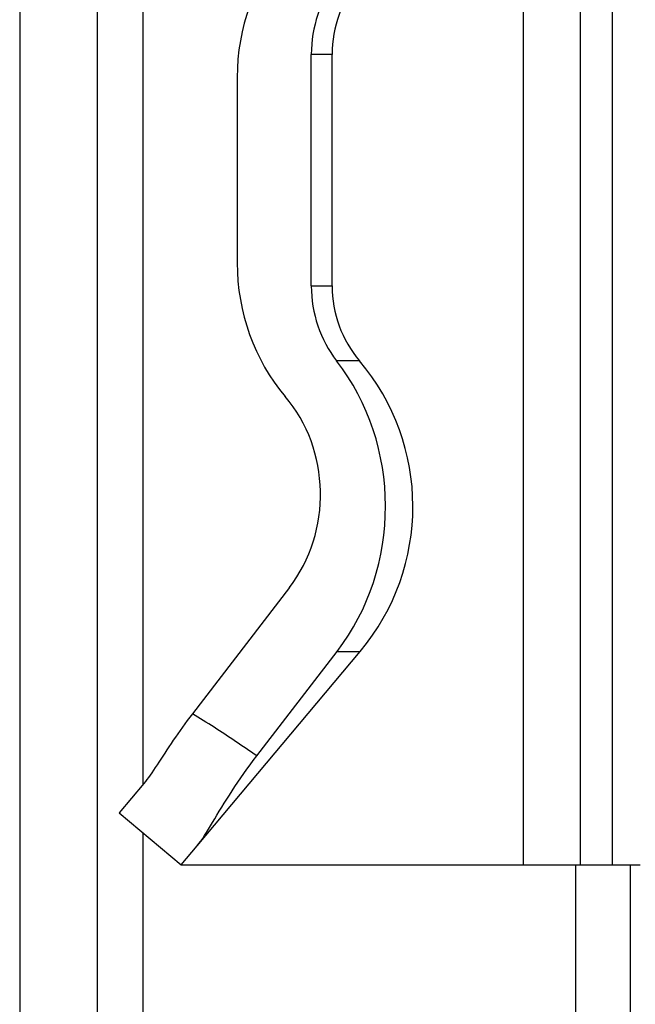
# Model space of a CAD drawing. Header units: inches. Extents: x 4.7 to 53.3, y 4.9 to 37.1.
# Tile 10 of 27: x 37.498 to 37.917, y 20.946 to 21.616. Entities that reach past the tile are written whole.
import ezdxf

# ---------------------------------------------------------------- set-up
doc = ezdxf.new("R2010")
doc.units = ezdxf.units.IN
doc.header["$MEASUREMENT"] = 0
doc.layers.add('Visible Edges(ANSI)', color=7, linetype='Continuous', lineweight=25)
doc.layers.add('Visible Tangent Edges(ANSI)', color=7, linetype='Continuous', lineweight=25)

msp = doc.modelspace()

# ---------------------------------------------------------------- linework, layer by layer
at = {"layer": 'Visible Edges(ANSI)'}
for p, q in [((37.49806, 25.17792), (37.49806, 17.84881)), ((37.55106, 17.84881), (37.55106, 25.17792)), ((37.84055, 21.84573), (37.84055, 21.58247)), ((37.69648, 21.43463), (37.69648, 21.59211)), ((37.71057, 21.43463), (37.71057, 21.59211)), ((37.64604, 21.57638), (37.64604, 21.45035)), ((37.84055, 21.44426), (37.84055, 21.181)), ((37.71057, 21.43463), (37.71057, 21.43445)), ((37.68158, 21.22939), (37.61555, 21.14358)), ((37.61874, 21.05375), (37.72968, 21.18596)), ((37.65929, 21.11487), (37.714, 21.18596)), ((37.84055, 21.181), (37.84055, 21.04092)), ((37.58247, 21.09609), (37.56584, 21.07628)), ((37.56584, 21.07628), (37.60798, 21.04092)), ((37.60798, 21.04092), (37.61874, 21.05375)), ((37.60798, 21.04092), (37.84055, 21.04092)), ((37.84055, 21.04092), (37.87931, 21.04092)), ((37.87931, 21.04092), (37.90123, 21.04092)), ((37.90123, 21.04092), (37.92011, 21.04092))]:
    msp.add_line(p, q, dxfattribs=at)
at = {"layer": 'Visible Edges(ANSI)', "flags": 128}
for points in [[(37.61555, 21.14358), (37.61381, 21.14131), (37.61211, 21.13904), (37.61043, 21.13677), (37.60879, 21.13451), (37.60718, 21.13226), (37.6056, 21.13002), (37.60405, 21.12779), (37.60252, 21.12557), (37.60103, 21.12336), (37.59956, 21.12117), (37.59812, 21.119), (37.59671, 21.11685), (37.59535, 21.11475), (37.59403, 21.11271), (37.59275, 21.11073), (37.59151, 21.10882), (37.5903, 21.10698), (37.58913, 21.1052), (37.58797, 21.1035), (37.58685, 21.10186), (37.58573, 21.10031), (37.58464, 21.09882), (37.58355, 21.09742), (37.58247, 21.09609)], [(37.61874, 21.05375), (37.62001, 21.05533), (37.62128, 21.05703), (37.62256, 21.05885), (37.62385, 21.06079), (37.62517, 21.06284), (37.62651, 21.065), (37.62789, 21.06726), (37.62931, 21.06962), (37.63077, 21.07208), (37.6323, 21.07463), (37.63388, 21.07727), (37.63551, 21.07997), (37.63719, 21.08271), (37.63892, 21.0855), (37.6407, 21.08833), (37.64254, 21.0912), (37.64445, 21.0941), (37.6464, 21.09702), (37.64842, 21.09997), (37.65049, 21.10293), (37.65261, 21.1059), (37.65479, 21.10888), (37.65701, 21.11187), (37.65929, 21.11487)]]:
    msp.add_lwpolyline(points, dxfattribs=at)
at = {"layer": 'Visible Edges(ANSI)'}
for centre, radius, start, end in [((37.78931, 21.59211), 0.07874, 139.73824, 180), ((37.78931, 21.43463), 0.07874, 180, 220.26176), ((37.61215, 21.28458), 0.15343, 320, 40.26176)]:
    msp.add_arc(centre, radius, start, end, dxfattribs=at)
for centre, major_axis, start_param, end_param in [((37.76869, 21.57638), (0, 0.13374), 0.824068, 1.570796), ((37.76869, 21.59211), (0, -0.07874), 4.009689, 4.712389), ((37.76869, 21.45035), (0, 0.13374), 1.570796, 2.317525), ((37.76869, 21.43463), (0, -0.07874), 4.712389, 5.415089), ((37.60622, 21.28458), (0, 0.15343), 4.014257, 5.415089), ((37.61243, 21.29266), (0, -0.09843), 0.872665, 2.317525)]:
    msp.add_ellipse(centre, major_axis=major_axis, ratio=0.917059, start_param=start_param, end_param=end_param, dxfattribs=at)
at = {"layer": 'Visible Tangent Edges(ANSI)'}
for p, q in [((37.87931, 21.98581), (37.87931, 21.04092)), ((37.90123, 21.98581), (37.90123, 21.04092)), ((37.58206, 21.0956), (37.58206, 21.93113)), ((37.71057, 21.59211), (37.69648, 21.59211)), ((37.84055, 21.58247), (37.84055, 21.44426)), ((37.69648, 21.43463), (37.71057, 21.43463)), ((37.72923, 21.38374), (37.71359, 21.38374)), ((37.714, 21.18596), (37.72968, 21.18596)), ((37.58206, 17.98429), (37.58206, 21.06267)), ((37.87623, 21.04092), (37.87623, 17.99717)), ((37.9137, 17.99717), (37.9137, 21.04092))]:
    msp.add_line(p, q, dxfattribs=at)
at = {"layer": 'Visible Tangent Edges(ANSI)', "flags": 128}
msp.add_lwpolyline([(37.65929, 21.11487), (37.6575, 21.11613), (37.65571, 21.11738), (37.65392, 21.11863), (37.65212, 21.11987), (37.65032, 21.12111), (37.64852, 21.12234), (37.64671, 21.12357), (37.6449, 21.1248), (37.64309, 21.12601), (37.64127, 21.12722), (37.63946, 21.12843), (37.63763, 21.12963), (37.63581, 21.13083), (37.63398, 21.13202), (37.63215, 21.1332), (37.63032, 21.13438), (37.62849, 21.13555), (37.62665, 21.13672), (37.6248, 21.13788), (37.62296, 21.13903), (37.62111, 21.14018), (37.61926, 21.14132), (37.6174, 21.14245), (37.61555, 21.14358)], dxfattribs=at)

doc.saveas('drawing.dxf')
